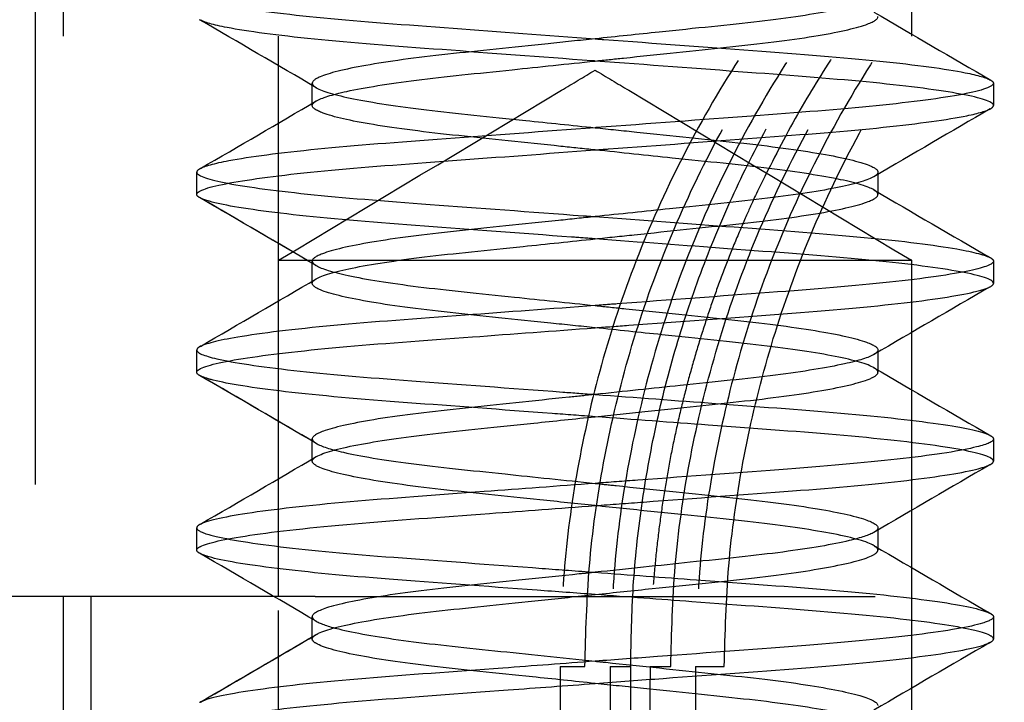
# Model space of a CAD drawing. Header units: millimetres. Extents: x -792 to 4548, y -647 to 5705.
# Tile 13 of 54: x -635.8 to -632.29, y -613.11 to -610.68. Entities that reach past the tile are written whole.
import ezdxf

# ---------------------------------------------------------------- set-up
doc = ezdxf.new("R2010")
doc.units = ezdxf.units.MM
doc.linetypes.add('Hidden', pattern=[4, 2, -2])
doc.layers.add('Make2D$Hidden$Curves', color=7, linetype='Hidden', true_color=0x8c8c8c)

msp = doc.modelspace()

# ---------------------------------------------------------------- linework, layer by layer
at = {"layer": 'Make2D$Hidden$Curves', "color": 253, "lineweight": -3, "true_color": 0xa0a0a0}
for points, degree in [([(-635.7467, -598.3347), (-635.7467, -606.3347), (-635.7467, -614.3347)], 2), ([(-634.877, -612.7347), (-634.877, -608.7347), (-634.877, -604.7347)], 2), ([(-632.6164, -604.7347), (-632.6164, -608.1347), (-632.6164, -611.5347)], 2), ([(-635.6467, -608.7347), (-635.6467, -612.4847), (-635.6467, -616.2347)], 2), ([(-632.7511, -610.6483), (-632.6124, -610.7295), (-632.4734, -610.8105), (-632.3342, -610.8914)], 3), ([(-634.7423, -610.9187), (-634.881, -610.8375), (-635.02, -610.7565), (-635.1592, -610.6756)], 3), ([(-634.7567, -610.9821), (-634.7567, -610.9423), (-634.7567, -610.9025)], 2), ([(-632.3342, -610.8914), (-632.3276, -610.8952), (-632.3243, -610.8989), (-632.3243, -610.9026)], 3), ([(-632.3243, -610.9026), (-632.3243, -610.9422), (-632.3243, -610.9819)], 2), ([(-635.1561, -611.2071), (-635.018, -611.1268), (-634.88, -611.0464), (-634.7423, -610.9658)], 3), ([(-635.1561, -611.2071), (-635.018, -611.1268), (-634.88, -611.0464), (-634.7423, -610.9658)], 3), ([(-632.3342, -610.9931), (-632.3276, -610.9893), (-632.3243, -610.9856), (-632.3243, -610.9819)], 3), ([(-632.3363, -610.9943), (-632.4747, -611.0748), (-632.6131, -611.1554), (-632.7511, -611.2362)], 3), ([(-635.1691, -611.2995), (-635.1691, -611.2598), (-635.1691, -611.2201)], 2), ([(-632.7367, -611.2199), (-632.7367, -611.2597), (-632.7367, -611.2996)], 2), ([(-635.1592, -611.3107), (-635.1658, -611.3069), (-635.1691, -611.3032), (-635.1691, -611.2995)], 3), ([(-632.7511, -611.2833), (-632.6124, -611.3645), (-632.4734, -611.4455), (-632.3342, -611.5264)], 3), ([(-634.7423, -611.5537), (-634.881, -611.4725), (-635.02, -611.3915), (-635.1592, -611.3106)], 3), ([(-634.7423, -611.5537), (-634.8798, -611.4732), (-635.0176, -611.3929), (-635.1555, -611.3127)], 3), ([(-634.877, -618.7847), (-634.877, -615.1597), (-634.877, -611.5347)], 2), ([(-634.7567, -611.617), (-634.7567, -611.5772), (-634.7567, -611.5374)], 2), ([(-632.6164, -611.5347), (-632.6164, -615.1597), (-632.6164, -618.7847)], 2), ([(-632.3243, -611.5376), (-632.3243, -611.5773), (-632.3243, -611.617)], 2), ([(-635.1561, -611.8421), (-635.018, -611.7618), (-634.88, -611.6814), (-634.7423, -611.6008)], 3), ([(-635.1561, -611.8421), (-635.018, -611.7618), (-634.88, -611.6814), (-634.7423, -611.6008)], 3), ([(-632.3342, -611.6283), (-632.3276, -611.6245), (-632.3243, -611.6208), (-632.3243, -611.617)], 3), ([(-632.3379, -611.6303), (-632.4759, -611.7105), (-632.6136, -611.7907), (-632.7511, -611.8712)], 3), ([(-635.1691, -611.9346), (-635.1691, -611.8949), (-635.1691, -611.8552)], 2), ([(-632.7367, -611.8549), (-632.7367, -611.8947), (-632.7367, -611.9345)], 2), ([(-635.1592, -611.9458), (-635.1658, -611.942), (-635.1691, -611.9383), (-635.1691, -611.9346)], 3), ([(-632.7511, -611.9183), (-632.6124, -611.9995), (-632.4734, -612.0805), (-632.3342, -612.1614)], 3), ([(-634.7423, -612.1887), (-634.8809, -612.1075), (-635.0198, -612.0267), (-635.1588, -611.9458)], 3), ([(-634.7423, -612.1887), (-634.8797, -612.1083), (-635.0173, -612.0281), (-635.1552, -611.9479)], 3), ([(-634.7567, -612.252), (-634.7567, -612.2122), (-634.7567, -612.1724)], 2), ([(-632.3243, -612.1727), (-632.3243, -612.2124), (-632.3243, -612.2521)], 2), ([(-635.1561, -612.4771), (-635.018, -612.3968), (-634.88, -612.3164), (-634.7423, -612.2358)], 3), ([(-635.1561, -612.4771), (-635.018, -612.3968), (-634.88, -612.3164), (-634.7423, -612.2358)], 3), ([(-634.7567, -612.252), (-634.7567, -612.2467), (-634.7519, -612.2414), (-634.7423, -612.2358)], 3), ([(-632.3377, -612.2651), (-632.4757, -612.3454), (-632.6135, -612.4256), (-632.7511, -612.5062)], 3), ([(-632.3342, -612.2633), (-632.3276, -612.2595), (-632.3243, -612.2558), (-632.3243, -612.2521)], 3), ([(-635.1592, -612.4789), (-635.1658, -612.4827), (-635.1691, -612.4865), (-635.1691, -612.4902)], 3), ([(-635.1691, -612.5696), (-635.1691, -612.5299), (-635.1691, -612.4902)], 2), ([(-632.7367, -612.49), (-632.7367, -612.5297), (-632.7367, -612.5694)], 2), ([(-632.7367, -612.5694), (-632.7367, -612.5641), (-632.7415, -612.5589), (-632.7511, -612.5533)], 3), ([(-632.75, -612.554), (-632.6116, -612.635), (-632.473, -612.7157), (-632.3342, -612.7964)], 3), ([(-635.1592, -612.5807), (-635.1658, -612.577), (-635.1691, -612.5733), (-635.1691, -612.5696)], 3), ([(-634.7423, -612.8237), (-634.881, -612.7425), (-635.02, -612.6615), (-635.1592, -612.5806)], 3), ([(-635.5467, -614.4347), (-635.5467, -613.5847), (-635.5467, -612.7347)], 2), ([(-634.7467, -612.7347), (-626.2467, -612.7347), (-617.7467, -612.7347)], 2), ([(-634.7567, -612.8869), (-634.7567, -612.8472), (-634.7567, -612.8075)], 2), ([(-632.3342, -612.7964), (-632.3276, -612.8002), (-632.3243, -612.8039), (-632.3243, -612.8077)], 3), ([(-632.3243, -612.8077), (-632.3243, -612.8473), (-632.3243, -612.887)], 2), ([(-635.1562, -613.1122), (-635.018, -613.0318), (-634.88, -612.9514), (-634.7423, -612.8708)], 3), ([(-635.1562, -613.1122), (-635.0187, -613.0322), (-634.8813, -612.9521), (-634.7442, -612.8719)], 3), ([(-634.7567, -612.8869), (-634.7567, -612.8819), (-634.7525, -612.877), (-634.7442, -612.8719)], 3), ([(-634.7424, -612.8708), (-634.7424, -612.8708), (-634.7423, -612.8708), (-634.7423, -612.8708)], 3), ([(-632.3366, -612.8995), (-632.475, -612.9799), (-632.6132, -613.0604), (-632.7511, -613.1412)], 3), ([(-632.3342, -612.8982), (-632.3276, -612.8944), (-632.3243, -612.8907), (-632.3243, -612.887)], 3), ([(-633.8717, -612.9847), (-633.8273, -612.9847), (-633.783, -612.9847)], 2), ([(-633.8717, -612.9847), (-633.8717, -616.2347), (-633.8717, -619.4847)], 2), ([(-633.783, -619.4847), (-633.783, -616.2347), (-633.783, -612.9847)], 2), ([(-633.693, -612.9847), (-633.6562, -612.9847), (-633.6195, -612.9847)], 2), ([(-633.693, -612.9847), (-633.693, -616.2347), (-633.693, -619.4847)], 2), ([(-633.6171, -613.6854), (-633.6183, -613.3351), (-633.6195, -612.9847)], 2), ([(-633.5505, -612.9847), (-633.5517, -613.3351), (-633.5529, -613.6854)], 2), ([(-633.5505, -612.9847), (-633.5135, -612.9847), (-633.4765, -612.9847)], 2), ([(-633.4765, -619.4847), (-633.4765, -616.2347), (-633.4765, -612.9847)], 2), ([(-633.3881, -612.9847), (-633.3368, -612.9847), (-633.2854, -612.9847)], 2), ([(-633.3881, -612.9847), (-633.3881, -616.2347), (-633.3881, -619.4847)], 2)]:
    msp.add_open_spline(points, degree=degree, dxfattribs=at)
for points, weights in [([(-629.8685, -608.9847), (-633.8717, -608.9847), (-633.8717, -612.9847)], [1, 0.707106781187, 1]), ([(-633.783, -612.9847), (-633.783, -608.9847), (-629.7689, -608.9847)], [1, 0.707106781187, 1]), ([(-629.7004, -608.9847), (-633.693, -608.9847), (-633.693, -612.9847)], [1, 0.707106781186, 1]), ([(-633.4765, -612.9847), (-633.4765, -608.9847), (-629.4625, -608.9847)], [1, 0.707106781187, 1]), ([(-629.3956, -608.9847), (-633.3881, -608.9847), (-633.3881, -612.9847)], [1, 0.707106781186, 1]), ([(-633.2854, -612.9847), (-633.2854, -608.9847), (-629.2838, -608.9847)], [1, 0.707106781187, 1]), ([(-634.877, -611.5347), (-634.877, -611.5347), (-634.0788, -611.5347)], [1, 0.804304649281, 1]), ([(-634.7467, -612.7347), (-637.7467, -612.7347), (-637.7467, -612.7347)], [1, 0.707106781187, 1])]:
    msp.add_rational_spline(points, weights, degree=2, dxfattribs=at)
for points, weights, knots in [([(-633.6195, -612.9847), (-633.6282, -610.4574), (-631.3475, -609.3722), (-630.5331, -608.9847), (-629.63, -608.9847)], [0.878947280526, 0.792571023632, 1, 0.914535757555, 0.878947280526], [-6.86941, -6.86941, -6.86941, -1.805618, -1.805618, 0, 0, 0]), ([(-629.5336, -608.9847), (-632.063, -608.9847), (-633.1568, -611.2673), (-633.5474, -612.0823), (-633.5505, -612.9847)], [0.878947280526, 0.792571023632, 1, 0.914535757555, 0.878947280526], [-6.879987, -6.879987, -6.879987, -1.812095, -1.812095, 0, 0, 0]), ([(-634.0788, -611.5347), (-633.5337, -611.5347), (-633.0751, -611.5347), (-632.6164, -611.5347), (-632.6164, -611.5347)], [1, 0.892809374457, 1, 0.892809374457, 1], [-2.112541, -2.112541, -2.112541, -1.05627, -1.05627, 0, 0, 0])]:
    msp.add_rational_spline(points, weights, degree=2, knots=knots, dxfattribs=at)
for points, knots in [([(-635.1691, -610.585), (-635.1691, -610.5863), (-635.1687, -610.5877), (-635.1601, -610.601), (-635.1176, -610.6141), (-634.965, -610.6415), (-634.8538, -610.6556), (-634.5815, -610.6821), (-634.4246, -610.6934), (-634.0915, -610.7182), (-633.9198, -610.7309), (-633.7467, -610.7438)], [-2.255152, -2.255152, -2.255152, -2.255152, -2.194161, -2.194161, -1.645831, -1.645831, -1.076066, -1.076066, -0.523076, -0.523076, 0, 0, 0, 0]), ([(-632.7511, -610.6012), (-632.7736, -610.6144), (-632.8222, -610.6284), (-632.9636, -610.656), (-633.0538, -610.6694), (-633.2675, -610.6944), (-633.3893, -610.7064), (-633.5934, -610.7277), (-633.67, -610.7358), (-633.7467, -610.7438)], [-4.642107, -4.642107, -4.642107, -4.642107, -4.236931, -4.236931, -3.843956, -3.843956, -3.443936, -3.443936, -3.211421, -3.211421, -3.211421, -3.211421]), ([(-633.7467, -610.8232), (-633.7129, -610.8196), (-633.679, -610.8161), (-633.5167, -610.7991), (-633.3917, -610.786), (-633.1577, -610.7615), (-633.0519, -610.7486), (-632.882, -610.7209), (-632.8188, -610.7069), (-632.7514, -610.6832), (-632.7367, -610.6739), (-632.7367, -610.6646)], [-3.205235, -3.205235, -3.205235, -3.205235, -3.102556, -3.102556, -2.711476, -2.711476, -2.303592, -2.303592, -1.903364, -1.903364, -1.602774, -1.602774, -1.602774, -1.602774]), ([(-633.7467, -610.8232), (-633.7506, -610.8229), (-633.7546, -610.8226), (-633.9418, -610.8087), (-634.123, -610.7952), (-634.4627, -610.7699), (-634.6176, -610.7584), (-634.8821, -610.7316), (-634.9881, -610.7175), (-635.1106, -610.694), (-635.1439, -610.6845), (-635.1592, -610.6756)], [-9.015817, -9.015817, -9.015817, -9.015817, -9.00389, -9.00389, -8.450102, -8.450102, -7.892791, -7.892791, -7.324375, -7.324375, -6.927938, -6.927938, -6.927938, -6.927938]), ([(-633.7467, -610.7438), (-633.8028, -610.7497), (-633.859, -610.7556), (-634.0415, -610.7747), (-634.163, -610.7871), (-634.3873, -610.8113), (-634.4868, -610.8249), (-634.6426, -610.8526), (-634.6982, -610.8665), (-634.7474, -610.8877), (-634.7567, -610.8951), (-634.7567, -610.9025)], [-3.211421, -3.211421, -3.211421, -3.211421, -3.041125, -3.041125, -2.652713, -2.652713, -2.24626, -2.24626, -1.847009, -1.847009, -1.606508, -1.606508, -1.606508, -1.606508]), ([(-633.7467, -610.7438), (-633.7362, -610.7446), (-633.7256, -610.7454), (-633.5322, -610.7598), (-633.3517, -610.7732), (-633.0136, -610.7984), (-632.8595, -610.81), (-632.5986, -610.8369), (-632.4951, -610.851), (-632.3794, -610.874), (-632.3487, -610.8829), (-632.3342, -610.8914)], [-9.015824, -9.015824, -9.015824, -9.015824, -8.984043, -8.984043, -8.432433, -8.432433, -7.874604, -7.874604, -7.308527, -7.308527, -6.933281, -6.933281, -6.933281, -6.933281]), ([(-634.7423, -610.9658), (-634.7236, -610.9548), (-634.6866, -610.9432), (-634.5701, -610.9178), (-634.4857, -610.9041), (-634.283, -610.8786), (-634.167, -610.8672), (-633.9463, -610.8441), (-633.8467, -610.8337), (-633.7467, -610.8232)], [-4.638418, -4.638418, -4.638418, -4.638418, -4.299281, -4.299281, -3.903254, -3.903254, -3.5089, -3.5089, -3.205235, -3.205235, -3.205235, -3.205235]), ([(-632.3243, -610.9819), (-632.3243, -610.9816), (-632.3243, -610.9812), (-632.3267, -610.9686), (-632.3665, -610.9551), (-632.5151, -610.9274), (-632.6214, -610.9136), (-632.8838, -610.8873), (-633.0361, -610.8761), (-633.3755, -610.8508), (-633.5603, -610.8371), (-633.7467, -610.8232)], [-2.257057, -2.257057, -2.257057, -2.257057, -2.239813, -2.239813, -1.669954, -1.669954, -1.109766, -1.109766, -0.563718, -0.563718, 0, 0, 0, 0]), ([(-634.877, -611.5347), (-634.5403, -611.3324), (-634.2036, -611.1301), (-633.867, -610.9278), (-633.8269, -610.9038), (-633.7868, -610.8797), (-633.7467, -610.8556)], [0.364857, 0.364857, 0.364857, 0.364857, 1.543211, 1.543211, 1.543211, 1.683503, 1.683503, 1.683503, 1.683503]), ([(-633.7467, -610.8556), (-633.7066, -610.8797), (-633.6665, -610.9038), (-633.6264, -610.9278), (-633.2898, -611.1301), (-632.9531, -611.3324), (-632.6164, -611.5347)], [-0.140292, -0.140292, -0.140292, -0.140292, 0, 0, 0, 1.178354, 1.178354, 1.178354, 1.178354]), ([(-634.7567, -610.9025), (-634.7567, -610.9071), (-634.7531, -610.9117), (-634.7448, -610.9172), (-634.7436, -610.9179), (-634.7423, -610.9187)], [-1.6065076, -1.6065076, -1.6065076, -1.6065076, -1.4569569, -1.4569569, -1.4342447, -1.4342447, -1.4342447, -1.4342447]), ([(-632.3243, -610.9026), (-632.3245, -610.9148), (-632.3622, -610.9282), (-632.507, -610.9559), (-632.6117, -610.9698), (-632.8713, -610.9961), (-633.0224, -611.0074), (-633.364, -611.0328), (-633.5526, -611.0469), (-633.7445, -611.0611), (-633.7456, -611.0612), (-633.7467, -611.0613)], [-6.763124, -6.763124, -6.763124, -6.763124, -6.193684, -6.193684, -5.633243, -5.633243, -5.08798, -5.08798, -4.512022, -4.512022, -4.508623, -4.508623, -4.508623, -4.508623]), ([(-634.7423, -610.9187), (-634.7209, -610.9312), (-634.6758, -610.9446), (-634.5416, -610.9716), (-634.4529, -610.985), (-634.2424, -611.0102), (-634.1222, -611.022), (-633.9133, -611.0438), (-633.83, -611.0526), (-633.7467, -611.0613)], [-1.434245, -1.434245, -1.434245, -1.434245, -1.046995, -1.046995, -0.652383, -0.652383, -0.253412, -0.253412, 0, 0, 0, 0]), ([(-634.7567, -610.9821), (-634.7567, -610.9788), (-634.7549, -610.9756), (-634.7491, -610.9701), (-634.7461, -610.968), (-634.7423, -610.9658)], [-4.8103755, -4.8103755, -4.8103755, -4.8103755, -4.7058786, -4.7058786, -4.6384182, -4.6384182, -4.6384182, -4.6384182]), ([(-633.7467, -611.1407), (-633.7874, -611.1364), (-633.8282, -611.1321), (-633.9968, -611.1145), (-634.1207, -611.1015), (-634.3513, -611.0773), (-634.4549, -611.0642), (-634.6206, -611.0365), (-634.6816, -611.0226), (-634.7437, -610.9996), (-634.7567, -610.9909), (-634.7567, -610.9821)], [-6.416213, -6.416213, -6.416213, -6.416213, -6.292221, -6.292221, -5.900971, -5.900971, -5.494494, -5.494494, -5.094197, -5.094197, -4.810376, -4.810376, -4.810376, -4.810376]), ([(-633.7467, -611.1407), (-633.7308, -611.1395), (-633.715, -611.1383), (-633.5164, -611.1235), (-633.3366, -611.1102), (-632.9997, -611.0851), (-632.8464, -611.0733), (-632.5885, -611.0463), (-632.487, -611.0322), (-632.3767, -611.0097), (-632.3481, -611.0012), (-632.3342, -610.9931)], [-4.510513, -4.510513, -4.510513, -4.510513, -4.462577, -4.462577, -3.911045, -3.911045, -3.350986, -3.350986, -2.785081, -2.785081, -2.426178, -2.426178, -2.426178, -2.426178]), ([(-633.7467, -611.0613), (-633.929, -611.0749), (-634.1096, -611.0883), (-634.4494, -611.1136), (-634.605, -611.125), (-634.8723, -611.1517), (-634.9801, -611.1658), (-635.1079, -611.1898), (-635.1432, -611.1996), (-635.1592, -611.2089)], [-4.508623, -4.508623, -4.508623, -4.508623, -3.958, -3.958, -3.402442, -3.402442, -2.833712, -2.833712, -2.421881, -2.421881, -2.421881, -2.421881]), ([(-633.7467, -611.0613), (-633.697, -611.0665), (-633.6472, -611.0717), (-633.4703, -611.0903), (-633.3478, -611.103), (-633.1209, -611.127), (-633.0197, -611.1405), (-632.8598, -611.1682), (-632.802, -611.1821), (-632.7475, -611.2041), (-632.7367, -611.212), (-632.7367, -611.2199)], [-6.415965, -6.415965, -6.415965, -6.415965, -6.265265, -6.265265, -5.87647, -5.87647, -5.470151, -5.470151, -5.070222, -5.070222, -4.811387, -4.811387, -4.811387, -4.811387]), ([(-635.1691, -611.2995), (-635.1691, -611.2983), (-635.1688, -611.2971), (-635.1609, -611.2835), (-635.1162, -611.2699), (-634.9588, -611.2422), (-634.8489, -611.2284), (-634.5802, -611.2023), (-634.4249, -611.1911), (-634.0931, -611.1665), (-633.9205, -611.1536), (-633.7467, -611.1407)], [-6.764219, -6.764219, -6.764219, -6.764219, -6.709654, -6.709654, -6.140473, -6.140473, -5.582491, -5.582491, -5.035832, -5.035832, -4.510513, -4.510513, -4.510513, -4.510513]), ([(-632.7511, -611.2833), (-632.771, -611.2716), (-632.8114, -611.2593), (-632.9355, -611.2331), (-633.0218, -611.2196), (-633.2279, -611.1942), (-633.3457, -611.1827), (-633.5614, -611.1601), (-633.6539, -611.1504), (-633.7467, -611.1407)], [-1.429438, -1.429438, -1.429438, -1.429438, -1.070359, -1.070359, -0.676121, -0.676121, -0.281067, -0.281067, 0, 0, 0, 0]), ([(-635.1592, -611.2089), (-635.1645, -611.212), (-635.1677, -611.215), (-635.169, -611.2186), (-635.1691, -611.2193), (-635.1691, -611.2201)], [-2.4218812, -2.4218812, -2.4218812, -2.4218812, -2.2863408, -2.2863408, -2.2529578, -2.2529578, -2.2529578, -2.2529578]), ([(-635.1691, -611.2201), (-635.1691, -611.2317), (-635.1359, -611.2441), (-635.0032, -611.2708), (-634.902, -611.2848), (-634.6483, -611.3113), (-634.4998, -611.3228), (-634.1638, -611.3478), (-633.9781, -611.3616), (-633.7752, -611.3767), (-633.7609, -611.3777), (-633.7467, -611.3788)], [-2.252958, -2.252958, -2.252958, -2.252958, -1.717095, -1.717095, -1.15618, -1.15618, -0.612352, -0.612352, -0.042963, -0.042963, 0, 0, 0, 0]), ([(-632.7367, -611.2199), (-632.7367, -611.224), (-632.7395, -611.228), (-632.7467, -611.2335), (-632.7488, -611.2348), (-632.7511, -611.2362)], [-4.811387, -4.811387, -4.811387, -4.811387, -4.6807887, -4.6807887, -4.6391684, -4.6391684, -4.6391684, -4.6391684]), ([(-632.7511, -611.2362), (-632.7715, -611.2481), (-632.8134, -611.2608), (-632.9407, -611.2872), (-633.0278, -611.3008), (-633.2354, -611.3261), (-633.3539, -611.3376), (-633.5674, -611.36), (-633.657, -611.3694), (-633.7467, -611.3788)], [-4.639168, -4.639168, -4.639168, -4.639168, -4.270049, -4.270049, -3.874686, -3.874686, -3.477397, -3.477397, -3.204527, -3.204527, -3.204527, -3.204527]), ([(-633.7467, -611.4582), (-633.7001, -611.4533), (-633.6534, -611.4484), (-633.4796, -611.4302), (-633.3565, -611.4173), (-633.1284, -611.3934), (-633.0263, -611.38), (-632.8643, -611.3523), (-632.8053, -611.3383), (-632.7483, -611.316), (-632.7367, -611.3078), (-632.7367, -611.2996)], [-3.203651, -3.203651, -3.203651, -3.203651, -3.061885, -3.061885, -2.671959, -2.671959, -2.266413, -2.266413, -1.867663, -1.867663, -1.600997, -1.600997, -1.600997, -1.600997]), ([(-632.7367, -611.2996), (-632.7367, -611.2958), (-632.7391, -611.292), (-632.7459, -611.2866), (-632.7483, -611.2849), (-632.7511, -611.2833)], [-1.600997, -1.600997, -1.600997, -1.600997, -1.4799294, -1.4799294, -1.4294382, -1.4294382, -1.4294382, -1.4294382]), ([(-633.7467, -611.4582), (-633.7747, -611.4561), (-633.8028, -611.454), (-634.0129, -611.4384), (-634.1912, -611.4251), (-634.5251, -611.4003), (-634.6767, -611.3881), (-634.9276, -611.3609), (-635.0245, -611.3468), (-635.1194, -611.3261), (-635.1423, -611.3193), (-635.1555, -611.3127)], [-9.01564, -9.01564, -9.01564, -9.01564, -8.9309, -8.9309, -8.381138, -8.381138, -7.817242, -7.817242, -7.253393, -7.253393, -6.962494, -6.962494, -6.962494, -6.962494]), ([(-633.7467, -611.4582), (-633.7747, -611.4561), (-633.8028, -611.454), (-634.0129, -611.4384), (-634.1912, -611.4251), (-634.5251, -611.4003), (-634.6767, -611.3881), (-634.9276, -611.3609), (-635.0245, -611.3468), (-635.1194, -611.3261), (-635.1423, -611.3193), (-635.1555, -611.3127)], [-9.01564, -9.01564, -9.01564, -9.01564, -8.9309, -8.9309, -8.381138, -8.381138, -7.817242, -7.817242, -7.253393, -7.253393, -6.962494, -6.962494, -6.962494, -6.962494]), ([(-633.7467, -611.3788), (-633.7903, -611.3834), (-633.834, -611.388), (-634.0052, -611.4059), (-634.1287, -611.4188), (-634.3581, -611.4429), (-634.461, -611.4561), (-634.6248, -611.4838), (-634.6848, -611.4978), (-634.7444, -611.5205), (-634.7567, -611.5289), (-634.7567, -611.5374)], [-3.204527, -3.204527, -3.204527, -3.204527, -3.071883, -3.071883, -2.681634, -2.681634, -2.275976, -2.275976, -1.876793, -1.876793, -1.601681, -1.601681, -1.601681, -1.601681]), ([(-633.7467, -611.3788), (-633.5773, -611.3914), (-633.409, -611.4039), (-633.0786, -611.4285), (-632.9212, -611.4398), (-632.6469, -611.4662), (-632.5344, -611.4803), (-632.3925, -611.5054), (-632.3517, -611.5162), (-632.3342, -611.5264)], [-9.015134, -9.015134, -9.015134, -9.015134, -8.502938, -8.502938, -7.950946, -7.950946, -7.38085, -7.38085, -6.929277, -6.929277, -6.929277, -6.929277]), ([(-634.7423, -611.6008), (-634.7214, -611.5886), (-634.6779, -611.5756), (-634.5473, -611.5488), (-634.4594, -611.5353), (-634.2504, -611.5101), (-634.1311, -611.4985), (-633.9198, -611.4763), (-633.8333, -611.4673), (-633.7467, -611.4582)], [-4.638478, -4.638478, -4.638478, -4.638478, -4.260371, -4.260371, -3.865272, -3.865272, -3.467075, -3.467075, -3.203651, -3.203651, -3.203651, -3.203651]), ([(-632.3243, -611.617), (-632.3243, -611.615), (-632.3253, -611.613), (-632.3394, -611.5983), (-632.389, -611.5846), (-632.5551, -611.5569), (-632.6685, -611.5432), (-632.9436, -611.5173), (-633.1019, -611.5062), (-633.4257, -611.4821), (-633.5857, -611.4702), (-633.7467, -611.4582)], [-2.253722, -2.253722, -2.253722, -2.253722, -2.161446, -2.161446, -1.592114, -1.592114, -1.035517, -1.035517, -0.486915, -0.486915, 0, 0, 0, 0]), ([(-634.7567, -611.5376), (-634.7566, -611.541), (-634.7545, -611.5445), (-634.7483, -611.5499), (-634.7456, -611.5518), (-634.7423, -611.5537)], [-1.5994268, -1.5994268, -1.5994268, -1.5994268, -1.4891226, -1.4891226, -1.4300747, -1.4300747, -1.4300747, -1.4300747]), ([(-632.3243, -611.5376), (-632.3243, -611.5486), (-632.353, -611.5598), (-632.4729, -611.5856), (-632.5703, -611.5996), (-632.8176, -611.6263), (-632.9633, -611.638), (-633.2953, -611.6627), (-633.4799, -611.6764), (-633.6944, -611.6924), (-633.7206, -611.6944), (-633.7467, -611.6963)], [-6.760472, -6.760472, -6.760472, -6.760472, -6.261731, -6.261731, -5.699408, -5.699408, -5.155784, -5.155784, -4.586333, -4.586333, -4.507326, -4.507326, -4.507326, -4.507326]), ([(-632.3342, -611.5264), (-632.3304, -611.5286), (-632.3277, -611.5308), (-632.3249, -611.5345), (-632.3243, -611.536), (-632.3243, -611.5376)], [-6.9292772, -6.9292772, -6.9292772, -6.9292772, -6.8322161, -6.8322161, -6.7604718, -6.7604718, -6.7604718, -6.7604718]), ([(-634.7423, -611.5537), (-634.7231, -611.5649), (-634.6848, -611.5768), (-634.5653, -611.6026), (-634.4801, -611.6162), (-634.276, -611.6417), (-634.1593, -611.6531), (-633.9406, -611.676), (-633.8438, -611.6861), (-633.7467, -611.6963)], [-1.430075, -1.430075, -1.430075, -1.430075, -1.083362, -1.083362, -0.688493, -0.688493, -0.294327, -0.294327, 0, 0, 0, 0]), ([(-634.7567, -611.617), (-634.7567, -611.6127), (-634.7535, -611.6084), (-634.7458, -611.6029), (-634.7441, -611.6019), (-634.7423, -611.6008)], [-4.8107611, -4.8107611, -4.8107611, -4.8107611, -4.6708364, -4.6708364, -4.6384783, -4.6384783, -4.6384783, -4.6384783]), ([(-633.7467, -611.7757), (-633.7996, -611.7701), (-633.8525, -611.7646), (-634.0322, -611.7458), (-634.1542, -611.7332), (-634.3798, -611.7091), (-634.4802, -611.6956), (-634.6381, -611.6679), (-634.6948, -611.654), (-634.7466, -611.6323), (-634.7567, -611.6247), (-634.7567, -611.617)], [-6.415933, -6.415933, -6.415933, -6.415933, -6.255541, -6.255541, -5.866851, -5.866851, -5.460357, -5.460357, -5.060655, -5.060655, -4.810761, -4.810761, -4.810761, -4.810761]), ([(-633.7467, -611.7757), (-633.7067, -611.7727), (-633.6667, -611.7697), (-633.4455, -611.7533), (-633.2688, -611.7401), (-632.9379, -611.7155), (-632.788, -611.703), (-632.5441, -611.6755), (-632.4519, -611.6615), (-632.3652, -611.6411), (-632.3451, -611.6346), (-632.3342, -611.6283)], [-4.506347, -4.506347, -4.506347, -4.506347, -4.385335, -4.385335, -3.836523, -3.836523, -3.267558, -3.267558, -2.704967, -2.704967, -2.422855, -2.422855, -2.422855, -2.422855]), ([(-633.7467, -611.6963), (-633.9045, -611.708), (-634.0615, -611.7197), (-634.3831, -611.7437), (-634.5422, -611.7548), (-634.8226, -611.781), (-634.9393, -611.7951), (-635.0942, -611.8211), (-635.1403, -611.8329), (-635.1592, -611.8439)], [-4.507326, -4.507326, -4.507326, -4.507326, -4.030035, -4.030035, -3.480738, -3.480738, -2.909371, -2.909371, -2.422177, -2.422177, -2.422177, -2.422177]), ([(-633.7467, -611.6963), (-633.7101, -611.7001), (-633.6736, -611.704), (-633.5087, -611.7212), (-633.3841, -611.7343), (-633.1508, -611.7587), (-633.0454, -611.7718), (-632.8772, -611.7995), (-632.8152, -611.8135), (-632.7505, -611.8369), (-632.7367, -611.8459), (-632.7367, -611.8549)], [-6.416373, -6.416373, -6.416373, -6.416373, -6.30513, -6.30513, -5.913648, -5.913648, -5.503825, -5.503825, -5.103302, -5.103302, -4.811181, -4.811181, -4.811181, -4.811181]), ([(-635.1691, -611.9346), (-635.1691, -611.9317), (-635.1672, -611.9289), (-635.1464, -611.9132), (-635.0922, -611.8994), (-634.9178, -611.8717), (-634.8009, -611.8581), (-634.5197, -611.8324), (-634.3584, -611.8212), (-634.0429, -611.7977), (-633.8951, -611.7867), (-633.7467, -611.7757)], [-6.760472, -6.760472, -6.760472, -6.760472, -6.631617, -6.631617, -6.06206, -6.06206, -5.506712, -5.506712, -4.955631, -4.955631, -4.506347, -4.506347, -4.506347, -4.506347]), ([(-632.7511, -611.9183), (-632.773, -611.9054), (-632.8198, -611.8918), (-632.9576, -611.8644), (-633.047, -611.851), (-633.2591, -611.8259), (-633.3801, -611.8141), (-633.5867, -611.7924), (-633.6667, -611.7841), (-633.7467, -611.7757)], [-1.433617, -1.433617, -1.433617, -1.433617, -1.037192, -1.037192, -0.643079, -0.643079, -0.243298, -0.243298, 0, 0, 0, 0]), ([(-635.1592, -611.8439), (-635.1617, -611.8453), (-635.1637, -611.8467), (-635.1678, -611.8505), (-635.1691, -611.8528), (-635.1691, -611.8552)], [-2.4221771, -2.4221771, -2.4221771, -2.4221771, -2.3595702, -2.3595702, -2.253406, -2.253406, -2.253406, -2.253406]), ([(-635.1691, -611.8552), (-635.1691, -611.8653), (-635.1448, -611.8755), (-635.038, -611.9002), (-634.9446, -611.9143), (-634.7042, -611.9411), (-634.5613, -611.9532), (-634.2336, -611.9776), (-634.0504, -611.9912), (-633.8238, -612.0081), (-633.7852, -612.0109), (-633.7467, -612.0138)], [-2.253406, -2.253406, -2.253406, -2.253406, -1.793993, -1.793993, -1.230179, -1.230179, -0.68625, -0.68625, -0.116711, -0.116711, 0, 0, 0, 0]), ([(-632.7367, -611.8551), (-632.7368, -611.858), (-632.7383, -611.8609), (-632.7436, -611.8663), (-632.7469, -611.8687), (-632.7511, -611.8712)], [-4.8092753, -4.8092753, -4.8092753, -4.8092753, -4.7151726, -4.7151726, -4.6392522, -4.6392522, -4.6392522, -4.6392522]), ([(-632.7511, -611.8712), (-632.7693, -611.8819), (-632.8049, -611.8932), (-632.9184, -611.9183), (-633.0021, -611.932), (-633.2033, -611.9577), (-633.3186, -611.9689), (-633.5413, -611.9923), (-633.6438, -612.003), (-633.7467, -612.0138)], [-4.639252, -4.639252, -4.639252, -4.639252, -4.308646, -4.308646, -3.912337, -3.912337, -3.518653, -3.518653, -3.206158, -3.206158, -3.206158, -3.206158]), ([(-633.7467, -612.0932), (-633.6873, -612.087), (-633.6279, -612.0807), (-633.4426, -612.0613), (-633.3216, -612.049), (-633.0986, -612.0247), (-633, -612.0111), (-632.8463, -611.9834), (-632.792, -611.9695), (-632.7453, -611.9487), (-632.7367, -611.9416), (-632.7367, -611.9345)], [-3.210459, -3.210459, -3.210459, -3.210459, -3.030307, -3.030307, -2.642141, -2.642141, -2.235744, -2.235744, -1.836959, -1.836959, -1.60586, -1.60586, -1.60586, -1.60586]), ([(-632.7367, -611.9345), (-632.7367, -611.9296), (-632.7408, -611.9247), (-632.7496, -611.9191), (-632.7503, -611.9187), (-632.7511, -611.9183)], [-1.6058604, -1.6058604, -1.6058604, -1.6058604, -1.4466388, -1.4466388, -1.4336165, -1.4336165, -1.4336165, -1.4336165]), ([(-633.7467, -612.0932), (-633.7979, -612.0894), (-633.8492, -612.0856), (-634.0808, -612.0683), (-634.2558, -612.0553), (-634.5839, -612.0309), (-634.7322, -612.0179), (-634.9693, -611.9902), (-635.0569, -611.9762), (-635.1302, -611.9576), (-635.1453, -611.9527), (-635.1552, -611.9479)], [-9.014552, -9.014552, -9.014552, -9.014552, -8.859231, -8.859231, -8.31123, -8.31123, -7.736935, -7.736935, -7.17549, -7.17549, -6.961735, -6.961735, -6.961735, -6.961735]), ([(-633.7467, -612.0138), (-633.7777, -612.0171), (-633.8088, -612.0203), (-633.9686, -612.0371), (-634.0939, -612.0502), (-634.3287, -612.0748), (-634.4349, -612.0875), (-634.6065, -612.1151), (-634.6708, -612.1292), (-634.7411, -612.1532), (-634.7567, -612.1628), (-634.7567, -612.1724)], [-3.206158, -3.206158, -3.206158, -3.206158, -3.111983, -3.111983, -2.720581, -2.720581, -2.313867, -2.313867, -1.913197, -1.913197, -1.603482, -1.603482, -1.603482, -1.603482]), ([(-633.7467, -612.0138), (-633.601, -612.0246), (-633.4559, -612.0354), (-633.1436, -612.0587), (-632.9829, -612.0699), (-632.6962, -612.0957), (-632.5752, -612.1098), (-632.4064, -612.1368), (-632.3546, -612.1495), (-632.3342, -612.1614)], [-9.014216, -9.014216, -9.014216, -9.014216, -8.573535, -8.573535, -8.026724, -8.026724, -7.454248, -7.454248, -6.930595, -6.930595, -6.930595, -6.930595]), ([(-634.7423, -612.2358), (-634.742, -612.2356), (-634.7416, -612.2354), (-634.7177, -612.2218), (-634.6677, -612.2077), (-634.5238, -612.18), (-634.4328, -612.1667), (-634.2176, -612.1417), (-634.0949, -612.1297), (-633.8932, -612.1085), (-633.82, -612.1009), (-633.7467, -612.0932)], [-4.641362, -4.641362, -4.641362, -4.641362, -4.63464, -4.63464, -4.226645, -4.226645, -3.833937, -3.833937, -3.432763, -3.432763, -3.210459, -3.210459, -3.210459, -3.210459]), ([(-632.3243, -612.2521), (-632.3243, -612.2485), (-632.3273, -612.245), (-632.3538, -612.2288), (-632.4092, -612.2154), (-632.587, -612.1877), (-632.7103, -612.1736), (-633.0023, -612.1477), (-633.1664, -612.1364), (-633.4739, -612.1135), (-633.6101, -612.1033), (-633.7467, -612.0932)], [-2.251629, -2.251629, -2.251629, -2.251629, -2.090804, -2.090804, -1.539447, -1.539447, -0.966355, -0.966355, -0.413234, -0.413234, 0, 0, 0, 0]), ([(-634.7567, -612.1724), (-634.7567, -612.1749), (-634.7557, -612.1773), (-634.7513, -612.1826), (-634.7475, -612.1856), (-634.7423, -612.1887)], [-1.6034821, -1.6034821, -1.6034821, -1.6034821, -1.5256727, -1.5256727, -1.4317364, -1.4317364, -1.4317364, -1.4317364]), ([(-632.3243, -612.1727), (-632.3243, -612.182), (-632.3446, -612.1911), (-632.4387, -612.2148), (-632.5277, -612.2289), (-632.7611, -612.2559), (-632.9012, -612.2684), (-633.2245, -612.2924), (-633.4062, -612.306), (-633.6446, -612.3237), (-633.6957, -612.3275), (-633.7467, -612.3313)], [-6.76186, -6.76186, -6.76186, -6.76186, -6.342623, -6.342623, -5.777528, -5.777528, -5.232971, -5.232971, -4.663549, -4.663549, -4.509011, -4.509011, -4.509011, -4.509011]), ([(-632.3342, -612.1614), (-632.3331, -612.162), (-632.3321, -612.1626), (-632.3266, -612.1664), (-632.3243, -612.1696), (-632.3243, -612.1727)], [-6.930595, -6.930595, -6.930595, -6.930595, -6.9034447, -6.9034447, -6.7618603, -6.7618603, -6.7618603, -6.7618603]), ([(-634.7423, -612.1887), (-634.7251, -612.1988), (-634.6924, -612.2094), (-634.5854, -612.234), (-634.5033, -612.2477), (-634.3051, -612.2735), (-634.1913, -612.2847), (-633.9645, -612.3085), (-633.8559, -612.3199), (-633.7467, -612.3313)], [-1.431736, -1.431736, -1.431736, -1.431736, -1.119628, -1.119628, -0.723035, -0.723035, -0.330982, -0.330982, 0, 0, 0, 0]), ([(-633.7467, -612.4107), (-633.8126, -612.4038), (-633.8785, -612.3969), (-634.0695, -612.3769), (-634.1894, -612.3648), (-634.4097, -612.3403), (-634.5066, -612.3266), (-634.6559, -612.2989), (-634.7079, -612.285), (-634.7494, -612.265), (-634.7567, -612.2585), (-634.7567, -612.252)], [-6.415746, -6.415746, -6.415746, -6.415746, -6.215975, -6.215975, -5.828563, -5.828563, -5.422692, -5.422692, -5.025251, -5.025251, -4.813411, -4.813411, -4.813411, -4.813411]), ([(-633.7467, -612.4107), (-633.6891, -612.4064), (-633.6314, -612.4021), (-633.3867, -612.3839), (-633.2058, -612.3704), (-632.885, -612.3466), (-632.7464, -612.3338), (-632.5168, -612.3067), (-632.4301, -612.2926), (-632.3579, -612.2736), (-632.343, -612.2684), (-632.3342, -612.2633)], [-4.504225, -4.504225, -4.504225, -4.504225, -4.329538, -4.329538, -3.760166, -3.760166, -3.215047, -3.215047, -2.649265, -2.649265, -2.42078, -2.42078, -2.42078, -2.42078]), ([(-633.7467, -612.3313), (-633.8803, -612.3412), (-634.0135, -612.3512), (-634.3161, -612.3737), (-634.4786, -612.3849), (-634.7714, -612.4105), (-634.8965, -612.4246), (-635.0783, -612.4524), (-635.1358, -612.4658), (-635.1586, -612.4786), (-635.1589, -612.4787), (-635.1592, -612.4789)], [-4.509011, -4.509011, -4.509011, -4.509011, -4.104214, -4.104214, -3.558292, -3.558292, -2.983558, -2.983558, -2.430657, -2.430657, -2.422793, -2.422793, -2.422793, -2.422793]), ([(-633.7467, -612.3313), (-633.7216, -612.3339), (-633.6965, -612.3366), (-633.5422, -612.3527), (-633.416, -612.366), (-633.1797, -612.3907), (-633.0727, -612.4031), (-632.8975, -612.4306), (-632.8309, -612.4446), (-632.7543, -612.4695), (-632.7367, -612.4798), (-632.7367, -612.49)], [-6.41682, -6.41682, -6.41682, -6.41682, -6.340734, -6.340734, -5.948791, -5.948791, -5.54459, -5.54459, -5.143153, -5.143153, -4.814295, -4.814295, -4.814295, -4.814295]), ([(-635.1691, -612.5696), (-635.1691, -612.5653), (-635.1647, -612.561), (-635.131, -612.5439), (-635.0712, -612.5303), (-634.8848, -612.5025), (-634.7575, -612.4885), (-634.4615, -612.463), (-634.2981, -612.4517), (-634.0007, -612.4296), (-633.8739, -612.4201), (-633.7467, -612.4107)], [-6.759806, -6.759806, -6.759806, -6.759806, -6.564287, -6.564287, -6.010593, -6.010593, -5.43499, -5.43499, -4.889654, -4.889654, -4.504225, -4.504225, -4.504225, -4.504225]), ([(-632.7511, -612.5533), (-632.7525, -612.5524), (-632.7541, -612.5516), (-632.7818, -612.5374), (-632.834, -612.5232), (-632.9818, -612.4956), (-633.0744, -612.4823), (-633.2927, -612.4575), (-633.4171, -612.4452), (-633.6137, -612.4246), (-633.6802, -612.4176), (-633.7467, -612.4107)], [-1.431145, -1.431145, -1.431145, -1.431145, -1.404789, -1.404789, -0.997396, -0.997396, -0.605279, -0.605279, -0.201718, -0.201718, 0, 0, 0, 0]), ([(-635.1691, -612.4902), (-635.1691, -612.4986), (-635.1525, -612.5068), (-635.0701, -612.5294), (-634.9854, -612.5435), (-634.759, -612.5707), (-634.6217, -612.5836), (-634.3027, -612.6075), (-634.1226, -612.6208), (-633.8727, -612.6394), (-633.8097, -612.6441), (-633.7467, -612.6488)], [-2.253699, -2.253699, -2.253699, -2.253699, -1.872921, -1.872921, -1.305465, -1.305465, -0.759292, -0.759292, -0.190544, -0.190544, 0, 0, 0, 0]), ([(-632.7367, -612.49), (-632.7367, -612.4918), (-632.7373, -612.4936), (-632.7406, -612.4989), (-632.7448, -612.5025), (-632.7511, -612.5062)], [-4.8142947, -4.8142947, -4.8142947, -4.8142947, -4.7554872, -4.7554872, -4.6424472, -4.6424472, -4.6424472, -4.6424472]), ([(-632.7511, -612.5062), (-632.7673, -612.5157), (-632.7971, -612.5256), (-632.8975, -612.5495), (-632.9778, -612.5633), (-633.1728, -612.5892), (-633.285, -612.6004), (-633.5161, -612.6246), (-633.631, -612.6367), (-633.7467, -612.6488)], [-4.642447, -4.642447, -4.642447, -4.642447, -4.349313, -4.349313, -3.951795, -3.951795, -3.560645, -3.560645, -3.209877, -3.209877, -3.209877, -3.209877]), ([(-633.7467, -612.7282), (-633.8159, -612.723), (-633.8851, -612.7179), (-634.1406, -612.6989), (-634.32, -612.6858), (-634.6367, -612.6617), (-634.7726, -612.6487), (-634.9953, -612.6214), (-635.0778, -612.6073), (-635.138, -612.59), (-635.1485, -612.5862), (-635.1558, -612.5825)], [-9.014121, -9.014121, -9.014121, -9.014121, -8.804734, -8.804734, -8.235669, -8.235669, -7.688642, -7.688642, -7.120276, -7.120276, -6.956315, -6.956315, -6.956315, -6.956315]), ([(-633.7467, -612.7282), (-633.6784, -612.721), (-633.6101, -612.7139), (-633.4122, -612.6931), (-633.2882, -612.6809), (-633.0707, -612.656), (-632.9786, -612.6428), (-632.8318, -612.6151), (-632.7802, -612.601), (-632.7428, -612.5813), (-632.7367, -612.5754), (-632.7367, -612.5694)], [-3.206767, -3.206767, -3.206767, -3.206767, -2.999543, -2.999543, -2.596587, -2.596587, -2.204268, -2.204268, -1.796668, -1.796668, -1.603344, -1.603344, -1.603344, -1.603344]), ([(-633.7467, -612.6488), (-633.7656, -612.6508), (-633.7845, -612.6528), (-633.933, -612.6683), (-634.0601, -612.6816), (-634.2979, -612.7066), (-634.4058, -612.7187), (-634.5846, -612.746), (-634.6536, -612.7601), (-634.737, -612.7857), (-634.7567, -612.7968), (-634.7567, -612.8075)], [-3.209877, -3.209877, -3.209877, -3.209877, -3.15259, -3.15259, -2.759827, -2.759827, -2.357807, -2.357807, -1.95534, -1.95534, -1.606483, -1.606483, -1.606483, -1.606483]), ([(-633.7467, -612.6488), (-633.6247, -612.6579), (-633.503, -612.6669), (-633.2099, -612.6887), (-633.0457, -612.7001), (-632.7488, -612.7253), (-632.6209, -612.7392), (-632.4305, -612.7669), (-632.368, -612.7805), (-632.3381, -612.7943), (-632.336, -612.7953), (-632.3342, -612.7964)], [-9.013713, -9.013713, -9.013713, -9.013713, -8.644065, -8.644065, -8.099319, -8.099319, -7.52942, -7.52942, -6.975082, -6.975082, -6.928064, -6.928064, -6.928064, -6.928064]), ([(-634.7423, -612.8708), (-634.7399, -612.8693), (-634.7371, -612.8679), (-634.7062, -612.8533), (-634.6536, -612.8395), (-634.5031, -612.8117), (-634.4057, -612.798), (-634.1847, -612.7736), (-634.0645, -612.7615), (-633.8751, -612.7416), (-633.8109, -612.7349), (-633.7467, -612.7282)], [-4.638553, -4.638553, -4.638553, -4.638553, -4.593793, -4.593793, -4.195687, -4.195687, -3.789363, -3.789363, -3.401469, -3.401469, -3.206767, -3.206767, -3.206767, -3.206767]), ([(-632.3243, -612.887), (-632.3243, -612.8819), (-632.3306, -612.8767), (-632.373, -612.8585), (-632.4378, -612.8449), (-632.6324, -612.8172), (-632.7621, -612.8034), (-633.0617, -612.7783), (-633.2268, -612.7669), (-633.5149, -612.7454), (-633.6307, -612.7368), (-633.7467, -612.7282)], [-2.254232, -2.254232, -2.254232, -2.254232, -2.020264, -2.020264, -1.465379, -1.465379, -0.895669, -0.895669, -0.351451, -0.351451, 0, 0, 0, 0]), ([(-634.7567, -612.8075), (-634.7567, -612.8087), (-634.7564, -612.8099), (-634.7542, -612.8152), (-634.7497, -612.8194), (-634.7423, -612.8237)], [-1.6064829, -1.6064829, -1.6064829, -1.6064829, -1.5670904, -1.5670904, -1.4343907, -1.4343907, -1.4343907, -1.4343907]), ([(-632.3243, -612.8077), (-632.3243, -612.815), (-632.3374, -612.8224), (-632.4074, -612.8438), (-632.4874, -612.8579), (-632.7059, -612.8853), (-632.8401, -612.8983), (-633.1556, -612.9227), (-633.3357, -612.9357), (-633.5977, -612.9552), (-633.6722, -612.9608), (-633.7467, -612.9663)], [-6.758849, -6.758849, -6.758849, -6.758849, -6.421135, -6.421135, -5.852011, -5.852011, -5.304281, -5.304281, -4.730327, -4.730327, -4.50484, -4.50484, -4.50484, -4.50484]), ([(-634.7423, -612.8237), (-634.7272, -612.8325), (-634.7003, -612.8418), (-634.6064, -612.865), (-634.528, -612.8788), (-634.3363, -612.9049), (-634.2256, -612.9161), (-633.9904, -612.9408), (-633.869, -612.9535), (-633.7467, -612.9663)], [-1.434391, -1.434391, -1.434391, -1.434391, -1.160515, -1.160515, -0.761779, -0.761779, -0.371093, -0.371093, 0, 0, 0, 0]), ([(-633.7467, -613.0457), (-633.8218, -613.0378), (-633.8969, -613.0299), (-634.0998, -613.0087), (-634.2221, -612.9967), (-634.4364, -612.9717), (-634.527, -612.9583), (-634.6699, -612.9306), (-634.7193, -612.9165), (-634.7518, -612.8976), (-634.7567, -612.8922), (-634.7567, -612.8869)], [-6.415903, -6.415903, -6.415903, -6.415903, -6.187781, -6.187781, -5.786691, -5.786691, -5.393306, -5.393306, -4.984609, -4.984609, -4.810942, -4.810942, -4.810942, -4.810942]), ([(-633.7467, -613.0457), (-633.6654, -613.0396), (-633.5841, -613.0336), (-633.317, -613.0137), (-633.1387, -613.001), (-632.8262, -612.9764), (-632.6934, -612.9634), (-632.4785, -612.9359), (-632.4007, -612.9218), (-632.3483, -612.9049), (-632.34, -612.9015), (-632.3342, -612.8982)], [-4.507901, -4.507901, -4.507901, -4.507901, -4.261843, -4.261843, -3.690673, -3.690673, -3.142354, -3.142354, -2.572593, -2.572593, -2.423604, -2.423604, -2.423604, -2.423604]), ([(-633.7467, -612.9663), (-633.8576, -612.9746), (-633.9683, -612.9828), (-634.2521, -613.0039), (-634.418, -613.0155), (-634.7198, -613.0404), (-634.851, -613.0542), (-635.0492, -613.0819), (-635.1159, -613.0956), (-635.1523, -613.1103), (-635.1561, -613.1121), (-635.1592, -613.1139)], [-4.50484, -4.50484, -4.50484, -4.50484, -4.169157, -4.169157, -3.625565, -3.625565, -3.056299, -3.056299, -2.501221, -2.501221, -2.421407, -2.421407, -2.421407, -2.421407]), ([(-633.7467, -612.9663), (-633.7341, -612.9676), (-633.7215, -612.9689), (-633.5789, -612.9839), (-633.451, -612.9973), (-633.2117, -613.0224), (-633.1029, -613.0342), (-632.9205, -613.0613), (-632.849, -613.0755), (-632.7587, -613.1019), (-632.7367, -613.1138), (-632.7367, -613.125)], [-6.417487, -6.417487, -6.417487, -6.417487, -6.37936, -6.37936, -5.986927, -5.986927, -5.588116, -5.588116, -5.185826, -5.185826, -4.817954, -4.817954, -4.817954, -4.817954]), ([(-635.1691, -613.2044), (-635.1691, -613.1986), (-635.1608, -613.1927), (-635.11, -613.1735), (-635.0409, -613.1598), (-634.8382, -613.1321), (-634.7051, -613.1184), (-634.4003, -613.0936), (-634.2335, -613.0819), (-633.9553, -613.0612), (-633.851, -613.0534), (-633.7467, -613.0457)], [-6.760751, -6.760751, -6.760751, -6.760751, -6.492497, -6.492497, -5.936587, -5.936587, -5.367286, -5.367286, -4.823793, -4.823793, -4.507901, -4.507901, -4.507901, -4.507901]), ([(-632.7511, -613.1883), (-632.7546, -613.1862), (-632.7587, -613.1842), (-632.7937, -613.1688), (-632.8487, -613.1549), (-633.0035, -613.1272), (-633.1027, -613.1136), (-633.3264, -613.0894), (-633.4476, -613.077), (-633.6314, -613.0578), (-633.6891, -613.0517), (-633.7467, -613.0457)], [-1.428622, -1.428622, -1.428622, -1.428622, -1.365139, -1.365139, -0.96711, -0.96711, -0.561708, -0.561708, -0.174395, -0.174395, 0, 0, 0, 0])]:
    msp.add_open_spline(points, degree=3, knots=knots, dxfattribs=at)

doc.saveas('drawing.dxf')
